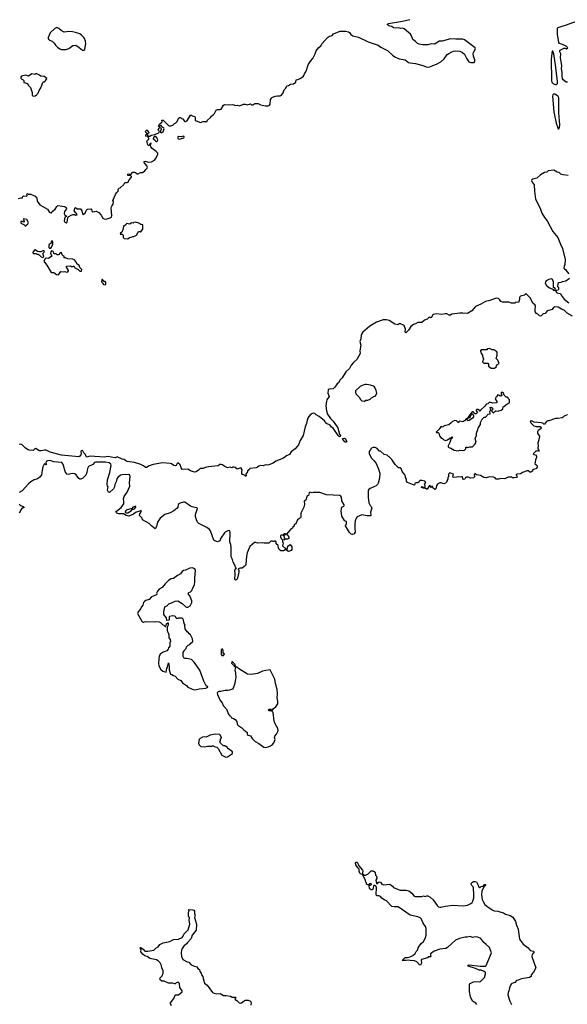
# Model space of a CAD drawing. Extents: x 2239781 to 2394849, y 665654 to 770575.
# Tile 40 of 147: x 2289362 to 2299310, y 697040 to 714916. Entities that reach past the tile are written whole.
import ezdxf

# ---------------------------------------------------------------- set-up
doc = ezdxf.new("R2010")
doc.units = 0

msp = doc.modelspace()

# ---------------------------------------------------------------- linework, layer by layer
at = {"layer": '0CON10XD'}
for points in [[(2289916, 711416), (2289935, 711408), (2289939, 711411), (2289954, 711436), (2290005, 711477), (2290034, 711525), (2290055, 711544), (2290175, 711527), (2290188, 711518), (2290204, 711504), (2290210, 711485), (2290174, 711435), (2290170, 711395), (2290182, 711372), (2290205, 711358), (2290210, 711345), (2290185, 711330), (2290170, 711265), (2290182, 711242), (2290205, 711228), (2290222, 711238), (2290238, 711322), (2290257, 711343), (2290295, 711368), (2290335, 711378), (2290357, 711377), (2290375, 711368), (2290408, 711372), (2290386, 711406), (2290374, 711414), (2290350, 711445), (2290350, 711455), (2290360, 711465), (2290363, 711497), (2290375, 711508), (2290405, 711480), (2290465, 711480), (2290493, 711443), (2290504, 711394), (2290515, 711380), (2290550, 711405), (2290570, 711455), (2290594, 711476), (2290655, 711481), (2290666, 711475), (2290675, 711442), (2290690, 711430), (2290749, 711439), (2290766, 711436), (2290802, 711415), (2290840, 711370), (2290874, 711315), (2290895, 711302), (2290935, 711292), (2291005, 711316), (2291027, 711333), (2291036, 711355), (2291021, 711505), (2291035, 711532), (2291062, 711565), (2291068, 711615), (2291052, 711635), (2291100, 711745), (2291120, 711775), (2291148, 711795), (2291156, 711814), (2291153, 711835), (2291162, 711855), (2291190, 711865), (2291254, 711926), (2291275, 711960), (2291315, 711960), (2291333, 711967), (2291352, 712008), (2291392, 712055), (2291392, 712072), (2291382, 712082), (2291327, 712087), (2291325, 712110), (2291345, 712117), (2291375, 712100), (2291415, 712148), (2291445, 712150), (2291465, 712144), (2291495, 712120), (2291515, 712120), (2291555, 712139), (2291596, 712144), (2291638, 712175), (2291651, 712199), (2291675, 712222), (2291681, 712239), (2291673, 712265), (2291624, 712324), (2291625, 712340), (2291645, 712348), (2291697, 712327), (2291755, 712334), (2291812, 712368), (2291836, 712395), (2291871, 712475), (2291872, 712492), (2291844, 712524), (2291767, 712577), (2291743, 712605), (2291740, 712645), (2291747, 712653), (2291748, 712678), (2291730, 712665), (2291715, 712630), (2291695, 712632), (2291681, 712655), (2291680, 712695), (2291670, 712705), (2291682, 712728), (2291698, 712732), (2291710, 712745), (2291710, 712765), (2291698, 712778), (2291698, 712792), (2291708, 712802), (2291727, 712803), (2291748, 712822), (2291817, 712833), (2291888, 712862), (2291898, 712872), (2291900, 712885), (2291882, 712902), (2291880, 712925), (2291890, 712935), (2291892, 712948), (2291905, 712960), (2291918, 712958), (2291930, 712935), (2291930, 712915), (2291920, 712905), (2291922, 712872), (2291935, 712860), (2291968, 712882), (2291988, 712935), (2291979, 712949), (2291942, 712972), (2291938, 712988), (2291925, 713000), (2291895, 712970), (2291880, 712985), (2291898, 713002), (2291902, 713018), (2291948, 713062), (2291942, 713085), (2291950, 713095), (2291970, 713095), (2292065, 712998), (2292085, 712988), (2292105, 712988), (2292145, 713000), (2292175, 713032), (2292198, 713045), (2292215, 713062), (2292240, 713105), (2292245, 713130), (2292255, 713130), (2292265, 713140), (2292285, 713140), (2292303, 713123), (2292325, 713118), (2292351, 713081), (2292365, 713070), (2292375, 713070), (2292408, 713095), (2292465, 713180), (2292485, 713180), (2292498, 713168), (2292535, 713160), (2292550, 713145), (2292552, 713095), (2292565, 713078), (2292645, 713050), (2292694, 713066), (2292735, 713068), (2292745, 713062), (2292765, 713070), (2292770, 713085), (2292832, 713145), (2292844, 713166), (2292875, 713188), (2292902, 713215), (2292933, 713275), (2292955, 713288), (2293005, 713283), (2293025, 713293), (2293067, 713365), (2293084, 713376), (2293155, 713369), (2293233, 713377), (2293285, 713360), (2293315, 713363), (2293355, 713350), (2293425, 713380), (2293461, 713381), (2293495, 713373), (2293555, 713388), (2293575, 713372), (2293595, 713370), (2293635, 713392), (2293695, 713392), (2293735, 713372), (2293827, 713353), (2293875, 713352), (2293900, 713365), (2293912, 713385), (2293920, 713465), (2293940, 713495), (2293955, 713507), (2294010, 713525), (2294045, 713534), (2294095, 713534), (2294118, 713545), (2294150, 713590), (2294169, 713641), (2294198, 713675), (2294213, 713715), (2294245, 713720), (2294284, 713746), (2294335, 713750), (2294377, 713785), (2294387, 713823), (2294434, 713836), (2294472, 713855), (2294515, 713893), (2294534, 713935), (2294561, 713969), (2294572, 713998), (2294605, 714096), (2294645, 714163), (2294689, 714211), (2294729, 714295), (2294745, 714351), (2294795, 714410), (2294835, 714443), (2294855, 714482), (2294955, 714591), (2294993, 714617), (2295041, 714629), (2295061, 714659), (2295075, 714668), (2295185, 714705), (2295280, 714705), (2295336, 714695), (2295355, 714686), (2295378, 714648), (2295413, 714623), (2295515, 714602), (2295695, 714515), (2295837, 714467), (2295875, 714454), (2295925, 714417), (2296045, 714358), (2296135, 714270), (2296175, 714244), (2296255, 714207), (2296365, 714185), (2296425, 714142), (2296455, 714130), (2296555, 714119), (2296685, 714084), (2296765, 714054), (2296815, 714059), (2296865, 714086), (2296935, 714110), (2297015, 714152), (2297070, 714205), (2297127, 714283), (2297155, 714302), (2297215, 714330), (2297245, 714342), (2297285, 714348), (2297355, 714343), (2297405, 714323), (2297445, 714290), (2297483, 714203), (2297522, 714152), (2297555, 714139), (2297615, 714141), (2297629, 714155), (2297629, 714185), (2297603, 714255), (2297599, 714295), (2297607, 714323), (2297644, 714385), (2297635, 714405), (2297613, 714425), (2297441, 714551), (2297415, 714563), (2297285, 714560), (2297185, 714567), (2297035, 714529), (2296985, 714527), (2296905, 714474), (2296835, 714476), (2296775, 714458), (2296685, 714458), (2296621, 714471), (2296589, 714485), (2296555, 714518), (2296504, 714555), (2296482, 714625), (2296460, 714655), (2296345, 714753), (2296325, 714761), (2296285, 714758), (2296245, 714770), (2296195, 714763), (2296155, 714766), (2296121, 714791), (2296085, 714800), (2296045, 714824), (2296043, 714835), (2296060, 714845), (2296315, 714890), (2296449, 714921)], [(2299315, 713779), (2299292, 713785), (2299235, 713822), (2299225, 713840), (2299217, 713895), (2299216, 713965), (2299206, 714024), (2299209, 714085), (2299185, 714225), (2299190, 714295), (2299175, 714330), (2299174, 714356), (2299178, 714365), (2299206, 714374), (2299245, 714398), (2299269, 714399), (2299295, 714388), (2299320, 714405), (2299290, 714435), (2299225, 714467), (2299167, 714485), (2299155, 714502), (2299134, 714655), (2299130, 714765), (2299142, 714775), (2299198, 714795), (2299298, 714822), (2299478, 714892)], [(2290525, 714360), (2290543, 714377), (2290552, 714415), (2290561, 714475), (2290556, 714525), (2290540, 714575), (2290528, 714595), (2290485, 714638), (2290455, 714658), (2290376, 714686), (2290323, 714697), (2290255, 714700), (2290168, 714688), (2290115, 714720), (2290075, 714758), (2290035, 714772), (2290001, 714759), (2289915, 714680), (2289880, 714595), (2289880, 714575), (2289890, 714555), (2289903, 714543), (2289950, 714525), (2289989, 714489), (2290015, 714452), (2290052, 714415), (2290089, 714389), (2290115, 714378), (2290203, 714377), (2290256, 714394), (2290330, 714445), (2290383, 714453), (2290445, 714412), (2290505, 714360), (2290525, 714360)], [(2299095, 713737), (2299115, 713740), (2299131, 713759), (2299134, 713794), (2299098, 714098), (2299065, 714296), (2299055, 714330), (2299045, 714347), (2299035, 714347), (2299019, 714205), (2299020, 713805), (2299029, 713779), (2299062, 713752), (2299095, 713737)], [(2289605, 713530), (2289645, 713532), (2289665, 713550), (2289675, 713550), (2289680, 713565), (2289695, 713580), (2289717, 713633), (2289745, 713680), (2289784, 713776), (2289795, 713788), (2289815, 713790), (2289830, 713805), (2289830, 713815), (2289857, 713843), (2289855, 713850), (2289805, 713882), (2289748, 713888), (2289725, 713908), (2289673, 713933), (2289655, 713932), (2289635, 713920), (2289585, 713932), (2289525, 713890), (2289475, 713907), (2289395, 713892), (2289382, 713875), (2289382, 713855), (2289404, 713834), (2289427, 713827), (2289440, 713815), (2289440, 713775), (2289507, 713757), (2289518, 713725), (2289558, 713685), (2289588, 713595), (2289590, 713545), (2289605, 713530)], [(2299155, 712933), (2299171, 712959), (2299175, 713005), (2299157, 713225), (2299155, 713495), (2299143, 713523), (2299116, 713546), (2299085, 713563), (2299065, 713564), (2299048, 713552), (2299041, 713525), (2299067, 713245), (2299108, 713038), (2299135, 712951), (2299145, 712936), (2299155, 712933)], [(2291665, 712798), (2291652, 712815), (2291653, 712827), (2291670, 712845), (2291670, 712855), (2291655, 712870), (2291650, 712885), (2291652, 712898), (2291665, 712910), (2291675, 712910), (2291710, 712865), (2291705, 712850), (2291680, 712845), (2291690, 712805), (2291685, 712800), (2291665, 712798)], [(2291845, 712703), (2291868, 712715), (2291873, 712735), (2291862, 712765), (2291833, 712793), (2291815, 712798), (2291799, 712781), (2291788, 712755), (2291816, 712736), (2291832, 712712), (2291845, 712703)], [(2292265, 712749), (2292285, 712752), (2292345, 712772), (2292352, 712785), (2292348, 712795), (2292335, 712799), (2292295, 712790), (2292255, 712796), (2292235, 712788), (2292232, 712765), (2292242, 712755), (2292265, 712749)], [(2299325, 712090), (2299235, 712097), (2299195, 712113), (2299160, 712140), (2299125, 712146), (2299065, 712183), (2298965, 712171), (2298935, 712146), (2298895, 712139), (2298822, 712098), (2298755, 712040), (2298681, 712019), (2298665, 712007), (2298661, 711995), (2298669, 711969), (2298710, 711920), (2298715, 711802), (2298734, 711655), (2298762, 711605), (2298790, 711535), (2298817, 711495), (2298845, 711405), (2298895, 711325), (2298944, 711264), (2299049, 711069), (2299140, 710960), (2299185, 710843), (2299224, 710765), (2299273, 710565), (2299267, 710473), (2299252, 710435), (2299249, 710405), (2299260, 710390), (2299285, 710374), (2299302, 710342), (2299337, 710305)], [(2289333, 711667), (2289385, 711682), (2289415, 711680), (2289418, 711705), (2289434, 711716), (2289490, 711715), (2289500, 711725), (2289493, 711747), (2289505, 711758), (2289515, 711750), (2289565, 711748), (2289645, 711714), (2289674, 711675), (2289681, 711621), (2289727, 711557), (2289865, 711476), (2289898, 711428), (2289916, 711416)], [(2289475, 711170), (2289485, 711190), (2289513, 711207), (2289522, 711235), (2289489, 711289), (2289435, 711302), (2289428, 711295), (2289447, 711253), (2289435, 711242), (2289412, 711252), (2289385, 711250), (2289383, 711223), (2289393, 711213), (2289435, 711200), (2289462, 711172), (2289475, 711170)], [(2291325, 710940), (2291355, 710962), (2291385, 710968), (2291415, 710982), (2291437, 710983), (2291487, 711003), (2291522, 711068), (2291545, 711070), (2291555, 711060), (2291600, 711115), (2291600, 711190), (2291560, 711195), (2291525, 711220), (2291465, 711238), (2291438, 711232), (2291425, 711220), (2291393, 711227), (2291365, 711202), (2291302, 711218), (2291289, 711191), (2291249, 711161), (2291228, 711085), (2291215, 711060), (2291192, 711038), (2291190, 711025), (2291195, 711020), (2291225, 711020), (2291240, 711005), (2291243, 710963), (2291263, 710943), (2291325, 710940)], [(2289925, 710770), (2289941, 710789), (2289962, 710838), (2289962, 710885), (2289955, 710900), (2289942, 710895), (2289933, 710877), (2289935, 710860), (2289897, 710833), (2289891, 710819), (2289892, 710782), (2289905, 710770), (2289925, 710770)], [(2289785, 710600), (2289800, 710615), (2289788, 710655), (2289788, 710675), (2289808, 710695), (2289810, 710705), (2289797, 710717), (2289785, 710718), (2289749, 710701), (2289725, 710702), (2289685, 710710), (2289645, 710740), (2289635, 710740), (2289598, 710695), (2289598, 710685), (2289612, 710672), (2289655, 710672), (2289678, 710658), (2289697, 710657), (2289716, 710646), (2289755, 710610), (2289785, 710600)], [(2290065, 710283), (2290108, 710342), (2290155, 710338), (2290185, 710342), (2290215, 710332), (2290239, 710341), (2290250, 710355), (2290250, 710365), (2290210, 710425), (2290215, 710440), (2290285, 710448), (2290298, 710438), (2290325, 710438), (2290345, 710450), (2290364, 710414), (2290425, 710378), (2290453, 710353), (2290485, 710350), (2290492, 710382), (2290457, 710417), (2290440, 710455), (2290400, 710485), (2290397, 710507), (2290360, 710555), (2290326, 710566), (2290235, 710573), (2290195, 710590), (2290172, 710592), (2290170, 710625), (2290155, 710630), (2290135, 710650), (2290127, 710677), (2290117, 710687), (2290100, 710685), (2290065, 710650), (2290045, 710650), (2290027, 710667), (2289994, 710664), (2289984, 710674), (2289975, 710702), (2289965, 710712), (2289943, 710717), (2289926, 710704), (2289920, 710675), (2289948, 710625), (2289945, 710620), (2289885, 710583), (2289843, 710587), (2289827, 710573), (2289802, 710535), (2289810, 710515), (2289858, 710458), (2289934, 710324), (2289985, 710328), (2290032, 710292), (2290065, 710283)], [(2290915, 710100), (2290930, 710115), (2290927, 710147), (2290915, 710160), (2290892, 710162), (2290865, 710200), (2290852, 710198), (2290850, 710155), (2290868, 710138), (2290870, 710125), (2290885, 710110), (2290915, 710100)], [(2299085, 710000), (2299098, 710015), (2299090, 710035), (2299060, 710055), (2299059, 710165), (2299036, 710206), (2299015, 710211), (2298975, 710201), (2298927, 710173), (2298913, 710155), (2298910, 710135), (2298931, 710091), (2298985, 710048), (2299035, 710030), (2299050, 710015), (2299050, 710005), (2299085, 710000)], [(2299348, 710215), (2299285, 710170), (2299215, 710156), (2299195, 710143), (2299155, 710138), (2299135, 710127), (2299129, 710075), (2299147, 710045), (2299152, 710018), (2299142, 710008), (2299102, 709998), (2299103, 709983), (2299118, 709958), (2299187, 709947), (2299200, 709915), (2299252, 709845), (2299338, 709778)], [(2299405, 709532), (2299309, 709589), (2299255, 709643), (2299205, 709659), (2299145, 709698), (2299085, 709701), (2299061, 709689), (2299035, 709652), (2298995, 709642), (2298945, 709630), (2298910, 709585), (2298870, 709575), (2298835, 709538), (2298825, 709532), (2298805, 709538), (2298775, 709568), (2298751, 709581), (2298728, 709615), (2298723, 709655), (2298730, 709715), (2298724, 709734), (2298681, 709771), (2298660, 709825), (2298633, 709865), (2298565, 709939), (2298555, 709938), (2298533, 709917), (2298462, 709895), (2298447, 709883), (2298440, 709875), (2298440, 709835), (2298425, 709780), (2298375, 709790), (2298358, 709772), (2298345, 709768), (2298335, 709772), (2298295, 709770), (2298245, 709790), (2298135, 709788), (2298101, 709801), (2298078, 709838), (2298058, 709855), (2298015, 709859), (2297905, 709817), (2297825, 709801), (2297741, 709749), (2297645, 709711), (2297575, 709632), (2297495, 709584), (2297413, 709587), (2297355, 709587), (2297215, 709568), (2297185, 709551), (2297165, 709554), (2297124, 709576), (2297094, 709576), (2297025, 709562), (2296935, 709577), (2296875, 709561), (2296860, 709550), (2296845, 709511), (2296826, 709506), (2296805, 709514), (2296795, 709511), (2296765, 709482), (2296715, 709461), (2296669, 709421), (2296655, 709416), (2296595, 709420), (2296555, 709394), (2296515, 709380), (2296465, 709344), (2296425, 709280), (2296374, 709234), (2296366, 709245), (2296373, 709295), (2296345, 709366), (2296270, 709400), (2296253, 709397), (2296234, 709376), (2296175, 709386), (2296072, 709455), (2296025, 709465), (2295965, 709465), (2295845, 709424), (2295723, 709355), (2295595, 709246), (2295564, 709195), (2295558, 709115), (2295544, 709075), (2295558, 709005), (2295543, 708905), (2295546, 708855), (2295486, 708745), (2295425, 708694), (2295386, 708645), (2295354, 708586), (2295288, 708525), (2295218, 708415), (2295181, 708375), (2295156, 708325), (2295131, 708305), (2295086, 708245), (2295054, 708216), (2294985, 708207), (2294968, 708195), (2294962, 708135), (2294982, 708075), (2294944, 708016), (2294937, 707993), (2294926, 707904), (2294933, 707815), (2294956, 707756), (2295007, 707677), (2295055, 707628), (2295144, 707505), (2295172, 707392), (2295187, 707365), (2295183, 707347), (2295172, 707345), (2295145, 707368), (2295055, 707499), (2295025, 707518), (2295000, 707555), (2294934, 707584), (2294900, 707635), (2294805, 707712), (2294745, 707744), (2294725, 707769), (2294695, 707774), (2294653, 707757), (2294615, 707715), (2294598, 707682), (2294584, 707645), (2294574, 707585), (2294548, 707525), (2294510, 707365), (2294456, 707275), (2294426, 707195), (2294366, 707124), (2294295, 707070), (2294262, 707025), (2294211, 706999), (2294154, 706956), (2294018, 706902), (2293965, 706866), (2293885, 706836), (2293855, 706831), (2293825, 706836), (2293784, 706816), (2293735, 706822), (2293705, 706811), (2293680, 706790), (2293655, 706780), (2293545, 706770), (2293532, 706745), (2293500, 706725), (2293498, 706705), (2293473, 706665), (2293477, 706635), (2293472, 706628), (2293465, 706628), (2293447, 706647), (2293410, 706660), (2293399, 706679), (2293398, 706712), (2293402, 706745), (2293388, 706775), (2293375, 706782), (2293315, 706758), (2293275, 706786), (2293255, 706793), (2293235, 706792), (2293215, 706782), (2293185, 706792), (2293135, 706777), (2293075, 706809), (2293045, 706836), (2293025, 706843), (2292998, 706842), (2292965, 706814), (2292795, 706801), (2292734, 706786), (2292695, 706766), (2292643, 706767), (2292612, 706735), (2292565, 706710), (2292535, 706702), (2292468, 706728), (2292415, 706758), (2292315, 706750), (2292293, 706783), (2292277, 706835), (2292235, 706868), (2292225, 706860), (2292207, 706825), (2292185, 706818), (2292165, 706821), (2292121, 706851), (2292095, 706861), (2291955, 706868), (2291785, 706840), (2291714, 706814), (2291665, 706784), (2291645, 706784), (2291611, 706815), (2291565, 706838), (2291445, 706875), (2291315, 706894), (2291291, 706905), (2291262, 706932), (2291225, 706937), (2291135, 706980), (2291095, 706960), (2290965, 706984), (2290905, 706976), (2290645, 706990), (2290575, 706974), (2290558, 707025), (2290528, 707055), (2290508, 707088), (2290495, 707093), (2290481, 707089), (2290472, 707078), (2290476, 707035), (2290471, 707019), (2290457, 706993), (2290435, 706978), (2290122, 707008), (2289915, 707067), (2289845, 707102), (2289815, 707102), (2289755, 707086), (2289716, 707086), (2289655, 707133), (2289635, 707127), (2289605, 707092), (2289535, 707099), (2289515, 707105), (2289465, 707136), (2289408, 707198), (2289385, 707212), (2289355, 707203)], [(2297965, 708588), (2297985, 708592), (2298016, 708614), (2298032, 708648), (2298070, 708675), (2298050, 708735), (2298020, 708765), (2298037, 708827), (2298038, 708865), (2298030, 708885), (2297975, 708920), (2297943, 708923), (2297895, 708948), (2297862, 708938), (2297845, 708920), (2297745, 708920), (2297730, 708905), (2297730, 708895), (2297740, 708885), (2297743, 708853), (2297770, 708825), (2297770, 708805), (2297788, 708755), (2297770, 708705), (2297793, 708683), (2297868, 708678), (2297880, 708665), (2297880, 708625), (2297925, 708590), (2297965, 708588)], [(2295625, 707992), (2295653, 708007), (2295685, 708008), (2295730, 708025), (2295755, 708052), (2295793, 708077), (2295817, 708083), (2295840, 708105), (2295848, 708135), (2295837, 708187), (2295805, 708250), (2295790, 708265), (2295735, 708282), (2295665, 708290), (2295635, 708290), (2295585, 708277), (2295545, 708258), (2295462, 708175), (2295460, 708155), (2295470, 708125), (2295526, 708066), (2295555, 708020), (2295578, 707998), (2295625, 707992)], [(2297325, 707090), (2297355, 707098), (2297425, 707092), (2297445, 707100), (2297468, 707122), (2297465, 707158), (2297482, 707158), (2297505, 707148), (2297541, 707159), (2297587, 707163), (2297638, 707215), (2297652, 707245), (2297638, 707315), (2297658, 707365), (2297661, 707409), (2297687, 707475), (2297688, 707502), (2297732, 707565), (2297732, 707605), (2297764, 707666), (2297788, 707685), (2297795, 707700), (2297825, 707702), (2297875, 707752), (2297908, 707762), (2297910, 707775), (2297900, 707795), (2297903, 707807), (2297920, 707825), (2297910, 707875), (2297925, 707880), (2297952, 707865), (2297958, 707845), (2297940, 707825), (2297940, 707805), (2297965, 707780), (2298005, 707812), (2298045, 707808), (2298110, 707825), (2298138, 707852), (2298142, 707888), (2298158, 707892), (2298212, 707938), (2298248, 707952), (2298260, 707965), (2298260, 708015), (2298242, 708032), (2298238, 708048), (2298225, 708060), (2298192, 708062), (2298188, 708078), (2298162, 708102), (2298150, 708135), (2298135, 708150), (2298115, 708150), (2298110, 708145), (2298110, 708115), (2298118, 708108), (2298120, 708095), (2298108, 708082), (2298095, 708090), (2298075, 708090), (2298065, 708100), (2298035, 708100), (2298028, 708072), (2298010, 708055), (2298002, 708035), (2298027, 707987), (2298030, 707965), (2298025, 707960), (2297955, 707952), (2297895, 707972), (2297865, 707942), (2297840, 707935), (2297827, 707923), (2297812, 707898), (2297730, 707825), (2297725, 707810), (2297715, 707810), (2297712, 707818), (2297689, 707839), (2297668, 707842), (2297654, 707836), (2297657, 707815), (2297680, 707785), (2297655, 707762), (2297635, 707762), (2297598, 707798), (2297580, 707795), (2297502, 707695), (2297500, 707680), (2297518, 707692), (2297537, 707693), (2297550, 707705), (2297558, 707732), (2297575, 707760), (2297585, 707760), (2297601, 707741), (2297607, 707725), (2297603, 707705), (2297585, 707682), (2297525, 707637), (2297505, 707632), (2297499, 707639), (2297493, 707657), (2297500, 707680), (2297475, 707672), (2297442, 707635), (2297415, 707618), (2297355, 707630), (2297340, 707615), (2297335, 707600), (2297295, 707632), (2297265, 707638), (2297225, 707622), (2297203, 707597), (2297155, 707562), (2297075, 707542), (2297055, 707522), (2297035, 707520), (2297025, 707530), (2297004, 707516), (2296985, 707480), (2296930, 707425), (2296935, 707420), (2296965, 707420), (2296975, 707410), (2296988, 707358), (2297011, 707331), (2297040, 707315), (2297066, 707286), (2297105, 707279), (2297135, 707286), (2297175, 707317), (2297190, 707320), (2297215, 707342), (2297227, 707337), (2297215, 707320), (2297198, 707312), (2297178, 707242), (2297145, 707180), (2297143, 707163), (2297155, 707150), (2297197, 707137), (2297253, 707103), (2297325, 707090)], [(2299315, 707750), (2299305, 707740), (2299255, 707720), (2299235, 707700), (2299215, 707690), (2299135, 707678), (2299095, 707678), (2298975, 707632), (2298955, 707632), (2298931, 707619), (2298895, 707570), (2298885, 707570), (2298865, 707588), (2298836, 707596), (2298705, 707612), (2298662, 707632), (2298634, 707626), (2298645, 707600), (2298700, 707545), (2298745, 707532), (2298815, 707530), (2298840, 707515), (2298836, 707504), (2298818, 707485), (2298780, 707460), (2298768, 707435), (2298771, 707405), (2298794, 707374), (2298802, 707352), (2298800, 707315), (2298777, 707225), (2298782, 707175), (2298772, 707145), (2298773, 707123), (2298795, 707100), (2298800, 707085), (2298785, 707080), (2298765, 707090), (2298757, 707083), (2298738, 707082), (2298692, 707035), (2298705, 707022), (2298735, 707018), (2298752, 706992), (2298752, 706968), (2298730, 706925), (2298728, 706875), (2298720, 706855), (2298755, 706828), (2298763, 706795), (2298749, 706771), (2298737, 706763), (2298695, 706750), (2298680, 706735), (2298678, 706722), (2298645, 706701), (2298632, 706702), (2298600, 706725), (2298575, 706726), (2298535, 706708), (2298495, 706698), (2298457, 706673), (2298393, 706667), (2298380, 706655), (2298380, 706645), (2298400, 706625), (2298387, 706603), (2298345, 706598), (2298315, 706600), (2298305, 706610), (2298235, 706608), (2298175, 706582), (2298095, 706588), (2298065, 706572), (2298020, 706575), (2297998, 706598), (2297985, 706600), (2297975, 706610), (2297895, 706616), (2297835, 706600), (2297795, 706607), (2297735, 706638), (2297663, 706653), (2297635, 706670), (2297620, 706665), (2297620, 706645), (2297632, 706625), (2297605, 706598), (2297555, 706593), (2297509, 706609), (2297478, 706612), (2297462, 706598), (2297450, 706575), (2297425, 706570), (2297412, 706585), (2297405, 706620), (2297375, 706608), (2297325, 706618), (2297295, 706608), (2297243, 706603), (2297232, 706615), (2297240, 706665), (2297175, 706688), (2297153, 706667), (2297150, 706615), (2297140, 706605), (2297137, 706573), (2297120, 706545), (2297120, 706525), (2297095, 706502), (2297065, 706488), (2297018, 706508), (2296995, 706508), (2296955, 706490), (2296935, 706460), (2296922, 706398), (2296912, 706388), (2296882, 706402), (2296855, 706450), (2296850, 706445), (2296850, 706435), (2296835, 706420), (2296820, 706455), (2296805, 706460), (2296765, 706392), (2296753, 706393), (2296725, 706410), (2296695, 706410), (2296664, 706424), (2296660, 706435), (2296675, 706440), (2296686, 706436), (2296695, 706420), (2296718, 706422), (2296728, 706445), (2296728, 706465), (2296712, 706485), (2296738, 706515), (2296720, 706535), (2296665, 706548), (2296632, 706548), (2296616, 706524), (2296595, 706508), (2296565, 706510), (2296547, 706503), (2296538, 706492), (2296537, 706473), (2296525, 706463), (2296405, 706512), (2296388, 706535), (2296390, 706575), (2296373, 706603), (2296372, 706625), (2296364, 706644), (2296336, 706686), (2296308, 706715), (2296290, 706765), (2296278, 706778), (2296245, 706780), (2296217, 706807), (2296185, 706842), (2296123, 706933), (2296075, 706980), (2296060, 706985), (2296037, 707007), (2295985, 707022), (2295915, 707080), (2295900, 707085), (2295855, 707130), (2295817, 707147), (2295783, 707147), (2295753, 707137), (2295740, 707125), (2295740, 707115), (2295720, 707095), (2295712, 707075), (2295712, 707035), (2295755, 706958), (2295803, 706905), (2295835, 706858), (2295874, 706774), (2295903, 706685), (2295900, 706595), (2295875, 706500), (2295864, 706476), (2295835, 706453), (2295726, 706404), (2295704, 706386), (2295694, 706366), (2295690, 706245), (2295702, 706145), (2295728, 706095), (2295748, 706075), (2295760, 706045), (2295733, 705973), (2295740, 705915), (2295735, 705910), (2295675, 705910), (2295575, 705928), (2295495, 705888), (2295477, 705865), (2295459, 705815), (2295450, 705765), (2295448, 705685), (2295456, 705614), (2295436, 705584), (2295405, 705571), (2295383, 705573), (2295355, 705607), (2295297, 705695), (2295283, 705725), (2295283, 705737), (2295300, 705755), (2295298, 705805), (2295275, 705810), (2295261, 705821), (2295211, 705901), (2295210, 705955), (2295200, 705985), (2295208, 706045), (2295217, 706065), (2295252, 706085), (2295257, 706095), (2295257, 706107), (2295213, 706183), (2295205, 706250), (2295195, 706268), (2295175, 706280), (2294935, 706292), (2294812, 706332), (2294695, 706332), (2294675, 706328), (2294632, 706338), (2294621, 706329), (2294610, 706280), (2294585, 706270), (2294577, 706253), (2294560, 706195), (2294532, 706175), (2294533, 706115), (2294526, 706064), (2294472, 705955), (2294468, 705935), (2294472, 705885), (2294465, 705870), (2294410, 705835), (2294380, 705765), (2294365, 705760), (2294350, 705745), (2294350, 705735), (2294340, 705725), (2294340, 705715), (2294320, 705695), (2294320, 705685), (2294282, 705658), (2294210, 705575), (2294240, 705550), (2294253, 705515), (2294249, 705495), (2294225, 705482), (2294188, 705482), (2294175, 705472), (2294162, 705475), (2294180, 705495), (2294160, 705550), (2294200, 705575), (2294184, 705584), (2294165, 705584), (2294145, 705558), (2294115, 705559), (2294099, 705545), (2294098, 705525), (2294109, 705499), (2294138, 705475), (2294139, 705445), (2294151, 705415), (2294136, 705365), (2294195, 705310), (2294225, 705311), (2294230, 705315), (2294233, 705355), (2294275, 705390), (2294305, 705345), (2294303, 705297), (2294291, 705279), (2294245, 705263), (2294195, 705290), (2294185, 705290), (2294155, 705272), (2294105, 705272), (2294075, 705300), (2294063, 705323), (2294057, 705367), (2294022, 705402), (2294020, 705435), (2294005, 705450), (2293992, 705448), (2293985, 705440), (2293965, 705440), (2293955, 705450), (2293925, 705450), (2293890, 705415), (2293875, 705410), (2293805, 705412), (2293775, 705420), (2293685, 705412), (2293653, 705423), (2293625, 705422), (2293545, 705351), (2293495, 705239), (2293482, 705175), (2293472, 705025), (2293465, 705005), (2293405, 704958), (2293365, 704957), (2293330, 704945), (2293340, 704915), (2293341, 704885), (2293317, 704775), (2293305, 704750), (2293285, 704741), (2293268, 704755), (2293274, 704856), (2293271, 704919), (2293285, 704948), (2293300, 704955), (2293287, 704967), (2293266, 705026), (2293239, 705065), (2293226, 705115), (2293203, 705165), (2293206, 705335), (2293198, 705388), (2293181, 705431), (2293177, 705477), (2293187, 705545), (2293188, 705615), (2293178, 705638), (2293155, 705640), (2293095, 705612), (2293081, 705599), (2293019, 705505), (2292995, 705453), (2292955, 705438), (2292905, 705452), (2292889, 705469), (2292827, 705635), (2292806, 705666), (2292764, 705694), (2292615, 705768), (2292595, 705792), (2292573, 705835), (2292556, 705896), (2292556, 705935), (2292592, 706042), (2292580, 706055), (2292542, 706062), (2292495, 706070), (2292463, 706083), (2292364, 706156), (2292335, 706159), (2292279, 706141), (2292242, 706115), (2292237, 706065), (2292225, 706048), (2292165, 705998), (2292095, 705960), (2292000, 705935), (2291912, 705865), (2291867, 705795), (2291846, 705715), (2291825, 705672), (2291762, 705722), (2291715, 705770), (2291594, 705834), (2291586, 705866), (2291538, 705915), (2291544, 705945), (2291576, 705995), (2291570, 706000), (2291555, 706001), (2291465, 705971), (2291429, 705941), (2291345, 705900), (2291295, 705916), (2291245, 705943), (2291166, 705944), (2291125, 705954), (2291110, 705975), (2291118, 705992), (2291208, 706062), (2291253, 706125), (2291257, 706173), (2291248, 706215), (2291258, 706262), (2291315, 706340), (2291360, 706445), (2291358, 706505), (2291370, 706625), (2291360, 706635), (2291360, 706655), (2291345, 706660), (2291226, 706654), (2291191, 706645), (2291144, 706605), (2291125, 706578), (2291114, 706525), (2291092, 706475), (2291086, 706435), (2291064, 706396), (2290995, 706333), (2290975, 706338), (2290959, 706375), (2290961, 706409), (2290972, 706435), (2290956, 706456), (2290950, 706475), (2290955, 706565), (2291001, 706695), (2291026, 706825), (2291017, 706845), (2290985, 706869), (2290921, 706881)], [(2295295, 707244), (2295274, 707245), (2295234, 707295), (2295229, 707305), (2295231, 707315), (2295255, 707318), (2295279, 707305), (2295301, 707265), (2295302, 707255), (2295295, 707244)], [(2290921, 706881), (2290745, 706885), (2290722, 706875), (2290689, 706841), (2290615, 706807), (2290591, 706769), (2290581, 706695), (2290562, 706648), (2290505, 706589), (2290465, 706577), (2290455, 706577), (2290438, 706588), (2290388, 706655), (2290365, 706669), (2290315, 706678), (2290245, 706657), (2290216, 706666), (2290187, 706715), (2290160, 706825), (2290144, 706855), (2290126, 706875), (2289985, 706891), (2289915, 706916), (2289865, 706907), (2289843, 706895), (2289838, 706868), (2289850, 706845), (2289837, 706833), (2289815, 706850), (2289804, 706846), (2289785, 706798), (2289763, 706697), (2289756, 706655), (2289730, 706610), (2289675, 706577), (2289625, 706560), (2289565, 706523), (2289522, 706488), (2289406, 706364), (2289355, 706332)], [(2289355, 706120), (2289378, 706095), (2289425, 706079), (2289442, 706065), (2289440, 706055), (2289410, 706045), (2289380, 706015), (2289378, 706002), (2289350, 705955)], [(2291295, 705960), (2291325, 705964), (2291390, 706000), (2291411, 706029), (2291435, 706032), (2291445, 706038), (2291473, 706065), (2291474, 706075), (2291455, 706079), (2291435, 706073), (2291417, 706063), (2291400, 706040), (2291355, 706032), (2291297, 706013), (2291282, 705995), (2291277, 705975), (2291295, 705960)], [(2292545, 702750), (2292575, 702753), (2292625, 702769), (2292745, 702779), (2292778, 702795), (2292778, 702805), (2292752, 702825), (2292710, 702905), (2292634, 703104), (2292533, 703253), (2292485, 703298), (2292398, 703318), (2292365, 703318), (2292353, 703323), (2292342, 703332), (2292340, 703345), (2292330, 703355), (2292330, 703425), (2292350, 703455), (2292350, 703465), (2292385, 703500), (2292395, 703530), (2292425, 703560), (2292450, 703570), (2292475, 703600), (2292490, 703605), (2292508, 703625), (2292502, 703675), (2292465, 703750), (2292440, 703765), (2292426, 703786), (2292405, 703800), (2292370, 703855), (2292370, 703875), (2292360, 703885), (2292360, 703915), (2292370, 703925), (2292350, 703955), (2292340, 704015), (2292326, 704036), (2292305, 704050), (2292245, 704050), (2292235, 704042), (2292213, 704043), (2292202, 704052), (2292198, 704068), (2292180, 704085), (2292145, 704092), (2292085, 704080), (2292080, 704075), (2292078, 704012), (2292035, 704010), (2292027, 704057), (2291982, 704115), (2291978, 704165), (2291998, 704255), (2292045, 704280), (2292052, 704295), (2292072, 704308), (2292106, 704324), (2292185, 704362), (2292233, 704367), (2292315, 704318), (2292380, 704255), (2292395, 704248), (2292415, 704248), (2292458, 704275), (2292487, 704335), (2292487, 704365), (2292452, 704455), (2292420, 704495), (2292436, 704514), (2292465, 704529), (2292489, 704551), (2292505, 704600), (2292536, 704655), (2292546, 704715), (2292544, 704775), (2292556, 704914), (2292547, 704937), (2292525, 704954), (2292502, 704962), (2292455, 704960), (2292375, 704924), (2292335, 704913), (2292315, 704899), (2292284, 704855), (2292226, 704824), (2292155, 704769), (2292115, 704762), (2292063, 704735), (2292007, 704675), (2291953, 704605), (2291898, 704575), (2291865, 704542), (2291847, 704505), (2291851, 704491), (2291850, 704475), (2291755, 704435), (2291715, 704391), (2291655, 704370), (2291628, 704352), (2291614, 704335), (2291598, 704285), (2291573, 704255), (2291562, 704228), (2291512, 704165), (2291502, 704135), (2291578, 703995), (2291601, 703981), (2291615, 703978), (2291645, 703988), (2291795, 703982), (2291825, 703990), (2291895, 703982), (2291919, 703969), (2291965, 703930), (2291980, 703925), (2292005, 703900), (2292018, 703902), (2292020, 703925), (2292030, 703945), (2292052, 703968), (2292058, 703968), (2292062, 703925), (2292040, 703885), (2292040, 703835), (2292050, 703805), (2292062, 703792), (2292072, 703745), (2292072, 703695), (2292098, 703665), (2292100, 703635), (2292090, 703605), (2292087, 703545), (2292068, 703515), (2292060, 703485), (2292035, 703460), (2291967, 703433), (2291915, 703400), (2291897, 703355), (2291887, 703305), (2291882, 703235), (2291888, 703188), (2291925, 703120), (2291965, 703090), (2292025, 703070), (2292038, 703142), (2292048, 703162), (2292065, 703240), (2292077, 703175), (2292077, 703115), (2292093, 703053), (2292104, 703034), (2292125, 703030), (2292155, 703007), (2292185, 702996), (2292234, 702944), (2292289, 702919), (2292319, 702875), (2292395, 702826), (2292416, 702796), (2292515, 702756), (2292545, 702750)], [(2293065, 703370), (2293080, 703395), (2293060, 703415), (2293060, 703465), (2293050, 703475), (2293050, 703485), (2293035, 703490), (2293023, 703475), (2293021, 703391), (2293035, 703370), (2293065, 703370)], [(2293835, 701704), (2293875, 701712), (2293918, 701732), (2293953, 701755), (2293981, 701785), (2294000, 701845), (2293992, 701888), (2293995, 701910), (2294026, 701944), (2294060, 702005), (2294050, 702045), (2294000, 702135), (2293985, 702182), (2293965, 702340), (2293938, 702368), (2293895, 702370), (2293880, 702385), (2293885, 702400), (2293925, 702400), (2293942, 702382), (2293955, 702380), (2293971, 702409), (2294017, 702443), (2294051, 702495), (2294054, 702545), (2294039, 702605), (2294048, 702675), (2294039, 702755), (2294009, 702865), (2293999, 702945), (2293928, 703075), (2293915, 703110), (2293835, 703102), (2293775, 703087), (2293685, 703043), (2293570, 703025), (2293500, 703035), (2293402, 703092), (2293337, 703137), (2293315, 703160), (2293302, 703162), (2293282, 703182), (2293270, 703215), (2293230, 703255), (2293215, 703260), (2293210, 703235), (2293248, 703198), (2293250, 703185), (2293280, 703155), (2293270, 703105), (2293283, 703053), (2293288, 702965), (2293274, 702916), (2293268, 702865), (2293242, 702778), (2293227, 702763), (2293175, 702742), (2293145, 702738), (2293095, 702740), (2293015, 702720), (2292985, 702722), (2292967, 702713), (2292952, 702695), (2292958, 702665), (2293003, 702555), (2293041, 702511), (2293059, 702465), (2293116, 702396), (2293155, 702310), (2293170, 702295), (2293170, 702285), (2293185, 702280), (2293200, 702265), (2293202, 702252), (2293212, 702242), (2293248, 702228), (2293278, 702208), (2293307, 702177), (2293313, 702133), (2293327, 702107), (2293395, 702062), (2293435, 702022), (2293465, 702002), (2293492, 701972), (2293495, 701940), (2293515, 701927), (2293555, 701913), (2293584, 701864), (2293641, 701811), (2293705, 701776), (2293795, 701709), (2293835, 701704)], [(2293105, 701528), (2293135, 701532), (2293230, 701595), (2293228, 701625), (2293157, 701677), (2293145, 701680), (2293135, 701700), (2293115, 701720), (2293102, 701722), (2293095, 701730), (2293062, 701732), (2293012, 701782), (2293000, 701815), (2293010, 701825), (2293010, 701855), (2293030, 701875), (2293030, 701885), (2292998, 701938), (2292915, 701942), (2292855, 701930), (2292821, 701929), (2292747, 701893), (2292715, 701898), (2292685, 701888), (2292643, 701867), (2292620, 701845), (2292611, 701781), (2292625, 701750), (2292653, 701723), (2292725, 701712), (2292775, 701728), (2292835, 701728), (2292845, 701722), (2292855, 701730), (2292885, 701730), (2292895, 701720), (2292945, 701710), (2292970, 701685), (2293035, 701562), (2293105, 701528)], [(2297666, 697036), (2297650, 697060), (2297589, 697095), (2297554, 697174), (2297533, 697275), (2297533, 697397), (2297545, 697418), (2297605, 697448), (2297635, 697452), (2297715, 697450), (2297730, 697455), (2297808, 697525), (2297826, 697596), (2297826, 697615), (2297819, 697625), (2297785, 697644), (2297745, 697660), (2297711, 697661), (2297645, 697690), (2297508, 697735), (2297504, 697746), (2297525, 697754), (2297725, 697732), (2297825, 697734), (2297836, 697745), (2297932, 697975), (2297895, 698069), (2297838, 698125), (2297791, 698161), (2297738, 698235), (2297685, 698257), (2297635, 698264), (2297585, 698254), (2297545, 698271), (2297489, 698261), (2297455, 698262), (2297350, 698235), (2297278, 698202), (2297136, 698074), (2297105, 698056), (2296995, 698039), (2296894, 698006), (2296826, 697954), (2296822, 697935), (2296830, 697905), (2296825, 697900), (2296795, 697900), (2296770, 697885), (2296664, 697856), (2296653, 697845), (2296664, 697785), (2296645, 697752), (2296625, 697758), (2296575, 697812), (2296535, 697827), (2296455, 697833), (2296425, 697842), (2296385, 697834), (2296310, 697835), (2296363, 697887), (2296385, 697892), (2296405, 697888), (2296455, 697903), (2296502, 697925), (2296548, 697962), (2296564, 697996), (2296590, 698025), (2296607, 698075), (2296656, 698144), (2296695, 698183), (2296728, 698235), (2296746, 698295), (2296748, 698418), (2296734, 698454), (2296692, 698512), (2296664, 698584), (2296635, 698611), (2296595, 698627), (2296456, 698656), (2296235, 698810), (2296165, 698807), (2296125, 698818), (2296025, 698918), (2295980, 698935), (2295940, 698965), (2295915, 698998), (2295895, 699010), (2295855, 699011), (2295845, 699017), (2295838, 699035), (2295844, 699155), (2295837, 699187), (2295815, 699198), (2295794, 699196), (2295787, 699183), (2295785, 699150), (2295769, 699121), (2295747, 699117), (2295728, 699128), (2295719, 699145), (2295708, 699192), (2295712, 699198), (2295748, 699212), (2295752, 699225), (2295735, 699233), (2295718, 699225), (2295705, 699210), (2295685, 699208), (2295662, 699222), (2295660, 699245), (2295650, 699255), (2295646, 699295), (2295589, 699399), (2295555, 699410), (2295542, 699422), (2295531, 699455), (2295530, 699495), (2295504, 699515), (2295467, 699575), (2295460, 699605), (2295472, 699618), (2295485, 699622), (2295505, 699602), (2295523, 699557), (2295589, 699475), (2295594, 699464), (2295588, 699435), (2295591, 699411), (2295628, 699385), (2295645, 699384), (2295695, 699408), (2295745, 699464), (2295775, 699464), (2295800, 699450), (2295819, 699425), (2295828, 699385), (2295846, 699366), (2295848, 699325), (2295834, 699295), (2295845, 699231), (2295863, 699235), (2295877, 699253), (2295895, 699262), (2295916, 699256), (2295943, 699223), (2295975, 699209), (2296085, 699219), (2296135, 699187), (2296153, 699163), (2296225, 699129), (2296275, 699114), (2296385, 699114), (2296432, 699102), (2296487, 699057), (2296528, 699005), (2296545, 698999), (2296665, 698997), (2296695, 699007), (2296725, 699000), (2296759, 699011), (2296775, 699010), (2296816, 698986), (2296874, 698934), (2296948, 698835), (2296972, 698812), (2296995, 698803), (2297015, 698803), (2297095, 698824), (2297225, 698840), (2297425, 698827), (2297495, 698841), (2297555, 698869), (2297580, 698890), (2297596, 698915), (2297610, 698975), (2297614, 699025), (2297603, 699153), (2297598, 699175), (2297576, 699196), (2297563, 699223), (2297562, 699235), (2297585, 699260), (2297608, 699272), (2297635, 699272), (2297658, 699265), (2297692, 699205), (2297700, 699165), (2297715, 699158), (2297725, 699160), (2297745, 699181), (2297783, 699187), (2297803, 699217), (2297824, 699214), (2297821, 699195), (2297796, 699174), (2297758, 699095), (2297750, 699035), (2297764, 698945), (2297780, 698905), (2297813, 698855), (2297845, 698823), (2297944, 698754), (2297980, 698740), (2298045, 698730), (2298085, 698716), (2298150, 698700), (2298185, 698674), (2298273, 698655), (2298321, 698625), (2298369, 698545), (2298384, 698474), (2298419, 698405), (2298443, 698225), (2298454, 698204), (2298505, 698132), (2298596, 698066), (2298638, 698015), (2298695, 698004), (2298709, 697995), (2298672, 697945), (2298666, 697905), (2298736, 697704), (2298697, 697625), (2298652, 697575), (2298652, 697545), (2298625, 697527), (2298477, 697503), (2298415, 697478), (2298385, 697472), (2298354, 697436), (2298305, 697420), (2298290, 697405), (2298276, 697385), (2298262, 697338), (2298250, 697285), (2298234, 697255), (2298229, 697215), (2298265, 697098), (2298298, 697035)], [(2292122, 697015), (2292102, 697055), (2292103, 697065), (2292161, 697145), (2292187, 697203), (2292200, 697210), (2292245, 697211), (2292312, 697265), (2292312, 697285), (2292273, 697347), (2292267, 697415), (2292242, 697442), (2292205, 697432), (2292186, 697414), (2292175, 697410), (2292145, 697422), (2292065, 697422), (2291985, 697458), (2291945, 697462), (2291914, 697484), (2291908, 697495), (2291915, 697520), (2291952, 697555), (2291970, 697605), (2291970, 697655), (2291942, 697695), (2291938, 697745), (2291915, 697790), (2291879, 697829), (2291850, 697845), (2291725, 697874), (2291678, 697908), (2291635, 697923), (2291605, 697943), (2291563, 697995), (2291560, 698005), (2291566, 698025), (2291550, 698065), (2291555, 698072), (2291575, 698066), (2291611, 698035), (2291629, 698009), (2291640, 698005), (2291687, 698003), (2291796, 698024), (2291835, 698062), (2291875, 698082), (2291906, 698124), (2291966, 698154), (2292087, 698183), (2292155, 698217), (2292245, 698221), (2292311, 698255), (2292330, 698275), (2292344, 698316), (2292422, 698395), (2292452, 698495), (2292440, 698575), (2292447, 698605), (2292430, 698645), (2292430, 698715), (2292440, 698735), (2292438, 698748), (2292430, 698755), (2292435, 698760), (2292505, 698758), (2292525, 698748), (2292535, 698730), (2292540, 698675), (2292548, 698665), (2292538, 698615), (2292576, 698495), (2292570, 698385), (2292498, 698295), (2292475, 698234), (2292412, 698165), (2292395, 698135), (2292346, 698095), (2292314, 698055), (2292301, 698025), (2292296, 697975), (2292299, 697905), (2292325, 697855), (2292404, 697814), (2292436, 697806), (2292477, 697757), (2292538, 697732)], [(2292538, 697732), (2292581, 697721), (2292600, 697690), (2292631, 697671), (2292636, 697635), (2292656, 697605), (2292664, 697574), (2292687, 697545), (2292699, 697485), (2292721, 697425), (2292768, 697388), (2292865, 697254), (2292895, 697241), (2292945, 697229), (2293005, 697238), (2293065, 697198), (2293115, 697198), (2293190, 697185), (2293219, 697169), (2293275, 697172), (2293290, 697165), (2293273, 697135), (2293278, 697125), (2293305, 697111), (2293348, 697068), (2293365, 697061), (2293394, 697066), (2293442, 697105), (2293465, 697113), (2293513, 697113), (2293555, 697097), (2293567, 697075), (2293564, 697025)]]:
    msp.add_lwpolyline(points, dxfattribs=at)

doc.saveas('drawing.dxf')
